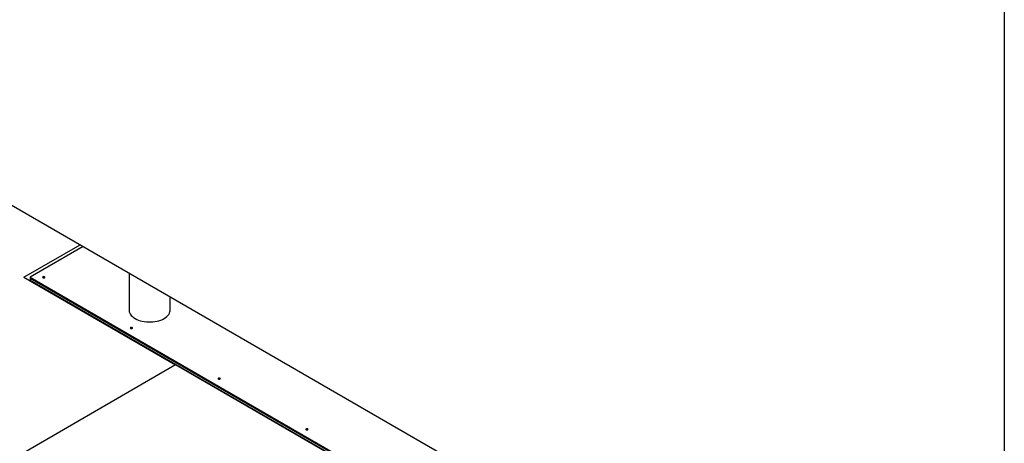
# Model space of a CAD drawing. Header units: millimetres. Extents: x 5 to 589, y 5 to 415.
# Tile 22 of 24: x 445 to 506, y 316 to 342. Entities that reach past the tile are written whole.
import ezdxf

# ---------------------------------------------------------------- set-up
doc = ezdxf.new("R2010")
doc.units = ezdxf.units.MM
doc.layers.add('TRAIT-FORT', color=4, linetype='Continuous', lineweight=25)

msp = doc.modelspace()

# ---------------------------------------------------------------- linework, layer by layer
at = {"layer": 'TRAIT-FORT', "color": 4, "linetype": 'Continuous', "lineweight": 25}
for p, q in [((505.91727, 343.88594), (505.91727, 294.8935)), ((443.69187, 330.81545), (505.91727, 294.8935)), ((444.88032, 326.08016), (448.38742, 328.10477)), ((448.58541, 327.99047), (445.2763, 326.08016)), ((444.88032, 326.08016), (454.32726, 320.62656)), ((445.2763, 326.08016), (473.56057, 309.752)), ((445.2763, 326.08016), (445.2763, 326.03117)), ((451.43455, 326.3457), (451.43455, 324.03873)), ((445.2763, 326.03117), (473.56057, 309.70301)), ((445.2763, 326.03117), (445.2763, 325.90052)), ((445.2763, 326.03117), (476.67184, 307.90691)), ((445.2763, 325.90052), (476.67184, 307.77626)), ((446.33716, 325.2881), (446.29476, 325.26362)), ((446.97335, 324.92083), (446.97335, 324.87188)), ((453.99455, 324.03873), (453.99455, 324.86784)), ((454.32726, 320.62656), (444.62587, 315.02606)), ((471.29783, 310.82966), (454.32726, 320.62656))]:
    msp.add_line(p, q, dxfattribs=at)
at = {"layer": 'TRAIT-FORT', "color": 4, "linetype": 'Continuous', "lineweight": 25, "flags": 128}
for points in [[(446.17574, 326.10955), (446.15238, 326.11856), (446.12483, 326.12173), (446.09727, 326.11856), (446.07391, 326.10955), (446.05831, 326.09607), (446.05283, 326.08016), (446.05831, 326.06426), (446.07391, 326.05077), (446.09727, 326.04176), (446.12483, 326.0386), (446.15238, 326.04176), (446.17574, 326.05077), (446.19134, 326.06426), (446.19683, 326.08016), (446.19134, 326.09607), (446.17574, 326.10955)], [(451.43455, 324.03873), (451.43631, 324.00006), (451.45031, 323.92314), (451.47817, 323.84749), (451.51957, 323.77393), (451.57407, 323.70327), (451.64106, 323.63629), (451.71981, 323.57371), (451.80946, 323.51623), (451.90902, 323.46448), (452.01742, 323.41902), (452.13345, 323.38034), (452.25584, 323.34889), (452.38327, 323.32498), (452.51432, 323.3089), (452.64756, 323.30082), (452.78154, 323.30082), (452.91479, 323.3089), (453.04584, 323.32498), (453.17327, 323.34889), (453.29566, 323.38034), (453.41169, 323.41902), (453.52008, 323.46448), (453.61965, 323.51623), (453.7093, 323.57371), (453.78805, 323.63629), (453.85504, 323.70327), (453.90954, 323.77393), (453.95094, 323.84749), (453.9788, 323.92314), (453.9928, 324.00006), (453.99455, 324.03873)], [(451.43455, 324.03873), (451.43631, 324.00006), (451.45031, 323.92314), (451.47817, 323.84749), (451.51957, 323.77393), (451.57407, 323.70327), (451.64106, 323.63629), (451.71981, 323.57371), (451.80946, 323.51623), (451.90902, 323.46448), (452.01742, 323.41902), (452.13345, 323.38034), (452.25584, 323.34889), (452.38327, 323.32498), (452.51432, 323.3089), (452.64756, 323.30082), (452.78154, 323.30082), (452.91479, 323.3089), (453.04584, 323.32498), (453.17327, 323.34889), (453.29566, 323.38034), (453.41169, 323.41902), (453.52008, 323.46448), (453.61965, 323.51623), (453.7093, 323.57371), (453.78805, 323.63629), (453.85504, 323.70327), (453.90954, 323.77393), (453.95094, 323.84749), (453.9788, 323.92314), (453.9928, 324.00006), (453.99455, 324.03873)], [(451.63517, 322.95789), (451.61181, 322.9669), (451.58426, 322.97006), (451.5567, 322.9669), (451.53334, 322.95789), (451.51774, 322.94441), (451.51226, 322.9285), (451.51774, 322.91259), (451.53334, 322.89911), (451.5567, 322.8901), (451.58426, 322.88694), (451.61181, 322.8901), (451.63517, 322.89911), (451.65078, 322.91259), (451.65626, 322.9285), (451.65078, 322.94441), (451.63517, 322.95789)], [(457.0946, 319.80623), (457.07124, 319.81524), (457.04369, 319.8184), (457.01613, 319.81524), (456.99277, 319.80623), (456.97717, 319.79274), (456.97169, 319.77684), (456.97717, 319.76093), (456.99277, 319.74745), (457.01613, 319.73844), (457.04369, 319.73527), (457.07124, 319.73844), (457.0946, 319.74745), (457.11021, 319.76093), (457.11569, 319.77684), (457.11021, 319.79274), (457.0946, 319.80623)], [(462.55403, 316.65457), (462.53067, 316.66358), (462.50312, 316.66674), (462.47556, 316.66358), (462.4522, 316.65457), (462.4366, 316.64108), (462.43112, 316.62518), (462.4366, 316.60927), (462.4522, 316.59579), (462.47556, 316.58678), (462.50312, 316.58361), (462.53067, 316.58678), (462.55403, 316.59579), (462.56964, 316.60927), (462.57512, 316.62518), (462.56964, 316.64108), (462.55403, 316.65457)]]:
    msp.add_lwpolyline(points, dxfattribs=at)
at = {"layer": 'TRAIT-FORT', "color": 4, "linetype": 'Continuous', "lineweight": 25}
for centre, start, end in [((446.12483, 325.97321), 54.8009216, 125.1990784), ((451.58426, 322.82154), 54.800914, 125.199086), ((457.04369, 319.66988), 54.8009172, 125.1990828), ((462.50312, 316.51822), 54.8009098, 125.1990902)]:
    msp.add_arc(centre, 0.10091, start, end, dxfattribs=at)

doc.saveas('drawing.dxf')
